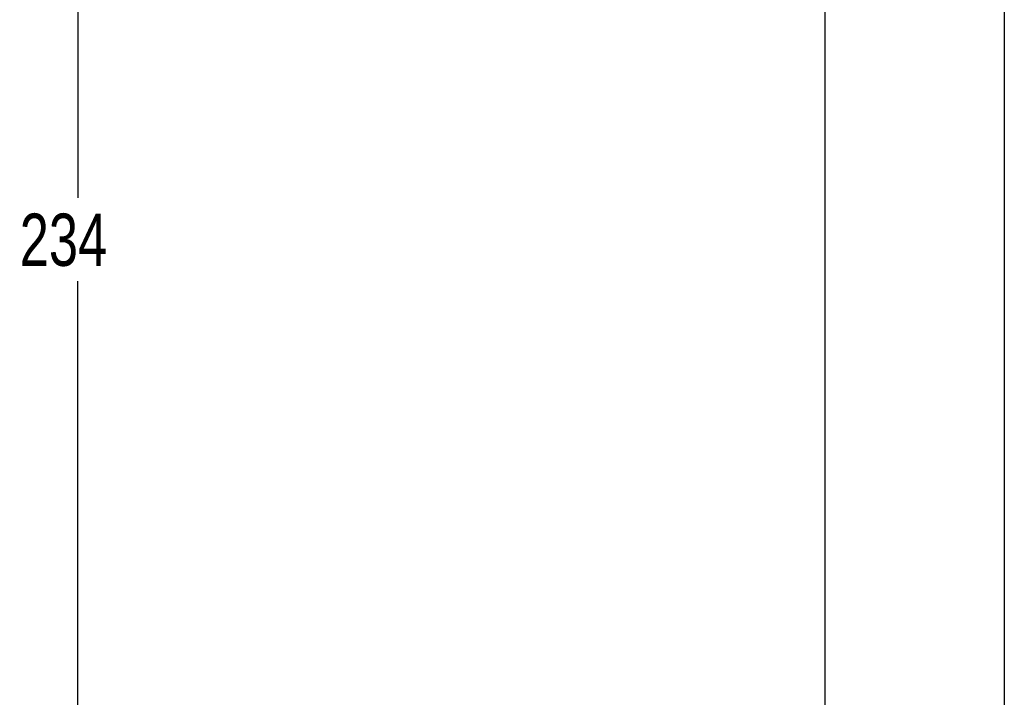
# Model space of a CAD drawing. Header units: millimetres. Extents: x 7 to 298, y -38 to 414.
# Tile 6 of 9: x 7 to 73, y 60 to 105. Entities that reach past the tile are written whole.
import ezdxf

# ---------------------------------------------------------------- set-up
doc = ezdxf.new("R2010")
doc.units = ezdxf.units.MM
doc.layers.add('DRAWINGS', color=7, linetype='Continuous')
doc.styles.add('SLDTEXTSTYLE0', font='TXT', dxfattribs={"width": 0.75})
doc.dimstyles.new('SLDDIMSTYLE0', dxfattribs={"dimtxt": 3.5, "dimasz": 3.302, "dimexe": 0, "dimexo": 0.0625, "dimgap": 0.875, "dimtad": 0, "dimtih": 1, "dimtoh": 1, "dimdec": 0, "dimrnd": 1e-09, "dimzin": 12, "dimdsep": 46, "dimtxsty": 'SLDTEXTSTYLE0', "dimsah": 1, "dimcen": 0.09, "dimadec": 0, "dimazin": 3, "dimtfac": 1, "dimtdec": 0, "dimtofl": 0, "dimtmove": 0, "dimatfit": 3, "dimfxl": 1, "dimfrac": 2, "dimtolj": 1, "dimtzin": 12, "dimarcsym": 0})

# ---------------------------------------------------------------- blocks, each defined once
blk = doc.blocks.new('_D')
at = {"layer": 'DRAWINGS'}
for p, q in [((66.213, 222.805), (10.213, 222.805)), ((11.213, 222.805), (11.213, 93.524)), ((11.213, -11.545), (11.213, 87.967)), ((50.213, -11.545), (10.213, -11.545))]:
    blk.add_line(p, q, dxfattribs=at)
for points in [[(11.213, 222.805), (10.705, 219.503), (11.721, 219.503)], [(11.213, -11.545), (11.721, -8.243), (10.705, -8.243)]]:
    blk.add_solid(points, dxfattribs=at)
at = {"layer": 'DRAWINGS', "insert": (7.334, 92.479), "char_height": 3.5, "attachment_point": 1, "style": 'SLDTEXTSTYLE0'}
blk.add_mtext('234', dxfattribs=at)

msp = doc.modelspace()

# ---------------------------------------------------------------- linework, layer by layer
at = {"color": 7, "linetype": 'Continuous', "lineweight": 25}
for p, q in [((61.213, 161.2), (61.213, 57.955)), ((73.213, 161.2), (73.213, 57.955))]:
    msp.add_line(p, q, dxfattribs=at)

# ---------------------------------------------------------------- dimensions: what is measured, and where the dimension line sits
at = {"layer": 'DRAWINGS'}
dim = msp.add_linear_dim(base=(11.213, -11.545), p1=(67.213, 222.805), p2=(51.213, -11.545), angle=90, dimstyle='SLDDIMSTYLE0', dxfattribs=at)
dim.commit()
dim.dimension.update_dxf_attribs({"geometry": '_D', "text_midpoint": (11.213, 90.745), "dimtype": 160})

doc.saveas('drawing.dxf')
